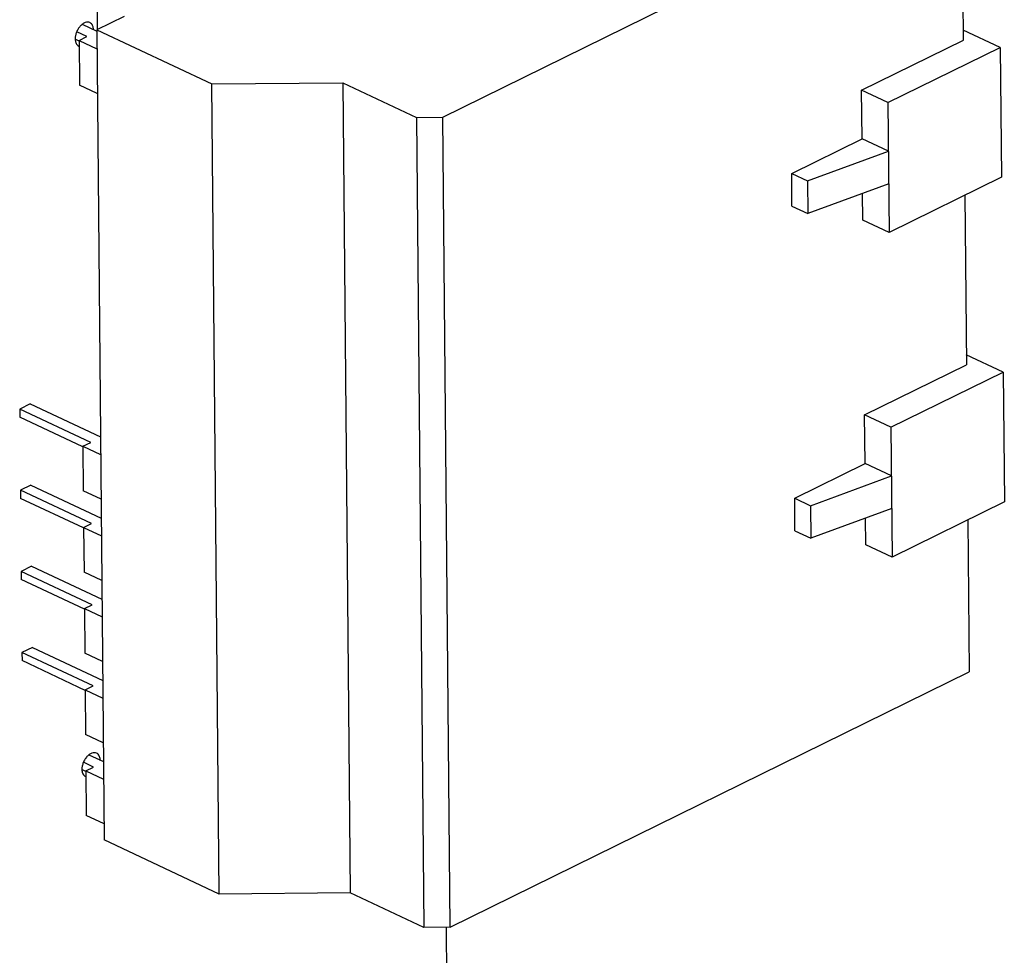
# Model space of a CAD drawing. Header units: inches. Extents: x 0 to 34, y 0 to 22.
# Tile 56 of 60: x 31 to 32, y 18.5 to 19.5. Entities that reach past the tile are written whole.
import ezdxf

# ---------------------------------------------------------------- set-up
doc = ezdxf.new("R2010")
doc.units = ezdxf.units.IN
doc.header["$LTSCALE"] = 1.87
doc.header["$MEASUREMENT"] = 0
doc.layers.get('0').update_dxf_attribs({"linetype": 'CONTINUOUS'})

msp = doc.modelspace()

# ---------------------------------------------------------------- linework, layer by layer
at = {"color": 7, "linetype": 'CONTINUOUS'}
for p, q in [((31.9602, 19.5002), (31.9583, 19.7006)), ((31.4068, 19.4183), (31.9584, 19.6899)), ((31.0396, 19.5389), (31.0398, 19.5114)), ((31.0682, 19.5254), (31.0391, 19.5111)), ((31.0237, 19.5171), (31.0391, 19.5098)), ((31.0288, 19.504), (31.018, 19.509)), ((31.0391, 19.5111), (31.0471, 18.65)), ((31.0391, 19.5111), (31.1615, 19.4536)), ((31.9992, 19.4925), (31.9601, 19.5109)), ((31.0205, 19.4993), (31.0164, 19.5012)), ((31.0205, 19.4999), (31.0288, 19.504)), ((31.0205, 19.4999), (31.0209, 19.4524)), ((31.0205, 19.4999), (31.0393, 19.4911)), ((31.852, 19.447), (31.9602, 19.5002)), ((31.88, 19.4338), (31.9992, 19.4925)), ((31.9992, 19.4925), (32.0005, 19.3545)), ((31.0397, 19.4436), (31.0209, 19.4524)), ((31.1694, 18.5925), (31.1614, 19.4536)), ((31.1615, 19.4536), (31.3006, 19.4549)), ((31.3006, 19.4549), (31.3086, 18.5937)), ((31.3006, 19.4549), (31.3789, 19.4181)), ((31.8525, 19.3952), (31.852, 19.447)), ((31.88, 19.4338), (31.852, 19.447)), ((31.88, 19.4338), (31.8813, 19.2958)), ((31.3789, 19.4181), (31.4068, 19.4183)), ((31.3789, 19.4181), (31.3869, 18.557)), ((31.4147, 18.5572), (31.4068, 19.4183)), ((31.7777, 19.3584), (31.8525, 19.3952)), ((31.8805, 19.3821), (31.8525, 19.3952)), ((31.7944, 19.3505), (31.8805, 19.3821)), ((31.778, 19.3239), (31.7777, 19.3584)), ((31.7777, 19.3584), (31.7944, 19.3505)), ((31.7944, 19.3505), (31.7948, 19.316)), ((31.8808, 19.3476), (31.7948, 19.316)), ((32.0005, 19.3545), (31.8813, 19.2958)), ((31.8533, 19.3089), (31.8531, 19.3374)), ((31.9617, 19.3354), (31.9633, 19.1551)), ((31.778, 19.3239), (31.7948, 19.316)), ((31.8813, 19.2958), (31.8533, 19.3089)), ((32.0024, 19.1474), (31.9632, 19.1658)), ((31.8552, 19.1018), (31.9633, 19.1551)), ((31.8832, 19.0887), (32.0024, 19.1474)), ((32.0024, 19.1474), (32.0037, 19.0093)), ((30.9684, 19.1135), (30.9573, 19.108)), ((30.9573, 19.108), (30.9574, 19.0994)), ((31.0328, 19.0726), (30.9573, 19.108)), ((30.9684, 19.1135), (31.0431, 19.0784)), ((31.0245, 19.0679), (30.9574, 19.0994)), ((31.8832, 19.0887), (31.8552, 19.1018)), ((31.8557, 19.0501), (31.8552, 19.1018)), ((31.8832, 19.0887), (31.8844, 18.9506)), ((31.0244, 19.0685), (31.0328, 19.0726)), ((31.0244, 19.0685), (31.0249, 19.021)), ((31.0244, 19.0685), (31.0433, 19.0596)), ((31.7809, 19.0132), (31.8557, 19.0501)), ((31.8837, 19.0369), (31.8557, 19.0501)), ((31.7976, 19.0053), (31.8837, 19.0369)), ((30.9692, 19.0272), (30.9581, 19.0218)), ((30.9692, 19.0272), (31.0439, 18.9921)), ((30.9581, 19.0217), (30.9582, 19.0131)), ((31.0336, 18.9863), (30.9581, 19.0217)), ((31.0252, 18.9816), (30.9582, 19.0131)), ((31.0437, 19.0122), (31.0249, 19.021)), ((31.7809, 19.0132), (31.7976, 19.0053)), ((31.7812, 18.9787), (31.7809, 19.0132)), ((31.7976, 19.0053), (31.7979, 18.9708)), ((31.884, 19.0024), (31.7979, 18.9708)), ((32.0037, 19.0093), (31.8844, 18.9506)), ((31.8565, 18.9638), (31.8562, 18.9922)), ((31.0252, 18.9822), (31.0336, 18.9863)), ((31.0252, 18.9822), (31.0257, 18.9347)), ((31.0252, 18.9822), (31.0441, 18.9733)), ((31.9649, 18.9902), (31.9663, 18.8287)), ((31.7812, 18.9787), (31.7979, 18.9708)), ((31.8844, 18.9506), (31.8565, 18.9638)), ((30.97, 18.9409), (30.9589, 18.9355)), ((30.97, 18.9409), (31.0447, 18.9058)), ((30.9589, 18.9355), (30.959, 18.9268)), ((31.0344, 18.9), (30.9589, 18.9355)), ((31.0445, 18.9259), (31.0257, 18.9347)), ((31.026, 18.8953), (30.959, 18.9268)), ((31.026, 18.8959), (31.0344, 18.9)), ((31.026, 18.8959), (31.0265, 18.8484)), ((31.026, 18.8959), (31.0449, 18.887)), ((30.9708, 18.8546), (30.9597, 18.8492)), ((31.0352, 18.8137), (30.9597, 18.8492)), ((30.9597, 18.8492), (30.9598, 18.8405)), ((30.9708, 18.8546), (31.0455, 18.8195)), ((31.0453, 18.8396), (31.0265, 18.8484)), ((31.0268, 18.809), (30.9598, 18.8406)), ((31.4147, 18.5572), (31.9663, 18.8287)), ((31.0268, 18.8096), (31.0352, 18.8137)), ((31.0268, 18.8096), (31.0457, 18.8008)), ((31.0268, 18.8096), (31.0273, 18.7622)), ((31.0461, 18.7533), (31.0273, 18.7622)), ((31.0309, 18.7405), (31.0463, 18.7332)), ((31.0359, 18.7274), (31.0252, 18.7325)), ((31.0276, 18.7227), (31.0235, 18.7247)), ((31.0276, 18.7233), (31.0359, 18.7274)), ((31.0276, 18.7233), (31.0465, 18.7145)), ((31.0276, 18.7233), (31.0281, 18.6759)), ((31.0469, 18.667), (31.0281, 18.6759)), ((31.1694, 18.5925), (31.0471, 18.65)), ((31.3086, 18.5937), (31.1694, 18.5925)), ((31.3869, 18.557), (31.3086, 18.5937)), ((31.4147, 18.5572), (31.3869, 18.557)), ((31.4245, 17.0512), (31.4107, 18.5572))]:
    msp.add_line(p, q, dxfattribs=at)
for points, knots in [([(31.0318, 19.5188), (31.0311, 19.5192), (31.0294, 19.5195), (31.0267, 19.5189), (31.024, 19.5174), (31.0215, 19.5151), (31.0193, 19.5121), (31.0176, 19.5087), (31.0165, 19.5052), (31.0163, 19.5027), (31.0163, 19.5016)], [0, 0, 0, 0, 0.091305, 0.192381, 0.308228, 0.438499, 0.579084, 0.724004, 0.866682, 1, 1, 1, 1]), ([(31.0347, 19.5159), (31.0344, 19.5165), (31.0336, 19.5177), (31.0324, 19.5185), (31.0318, 19.5188)], [0, 0, 0, 0, 0.518794, 1, 1, 1, 1]), ([(31.0357, 19.5111), (31.0357, 19.5116), (31.0356, 19.5132), (31.0352, 19.5148), (31.0347, 19.5159)], [0, 0, 0, 0, 0.269113, 1, 1, 1, 1]), ([(31.0163, 19.5016), (31.0163, 19.5011), (31.0164, 19.4995), (31.0168, 19.4979), (31.0173, 19.4968)], [0, 0, 0, 0, 0.269113, 1, 1, 1, 1]), ([(31.0173, 19.4968), (31.0176, 19.4962), (31.0184, 19.495), (31.0195, 19.4942), (31.0201, 19.4939)], [0, 0, 0, 0, 0.518794, 1, 1, 1, 1]), ([(31.039, 18.7422), (31.0383, 18.7426), (31.0366, 18.7429), (31.0338, 18.7424), (31.0311, 18.7409), (31.0286, 18.7385), (31.0264, 18.7356), (31.0248, 18.7322), (31.0237, 18.7286), (31.0234, 18.7262), (31.0234, 18.725)], [0, 0, 0, 0, 0.091305, 0.192381, 0.308228, 0.438499, 0.579084, 0.724004, 0.866682, 1, 1, 1, 1]), ([(31.0418, 18.7393), (31.0415, 18.74), (31.0407, 18.7411), (31.0396, 18.742), (31.039, 18.7422)], [0, 0, 0, 0, 0.518794, 1, 1, 1, 1]), ([(31.0428, 18.7346), (31.0428, 18.735), (31.0428, 18.7366), (31.0424, 18.7382), (31.0418, 18.7393)], [0, 0, 0, 0, 0.269113, 1, 1, 1, 1]), ([(31.0234, 18.725), (31.0234, 18.7246), (31.0235, 18.7229), (31.0239, 18.7213), (31.0244, 18.7202)], [0, 0, 0, 0, 0.269113, 1, 1, 1, 1]), ([(31.0244, 18.7202), (31.0248, 18.7196), (31.0255, 18.7184), (31.0267, 18.7176), (31.0273, 18.7173)], [0, 0, 0, 0, 0.518794, 1, 1, 1, 1])]:
    msp.add_open_spline(points, degree=3, knots=knots, dxfattribs=at)

doc.saveas('drawing.dxf')
